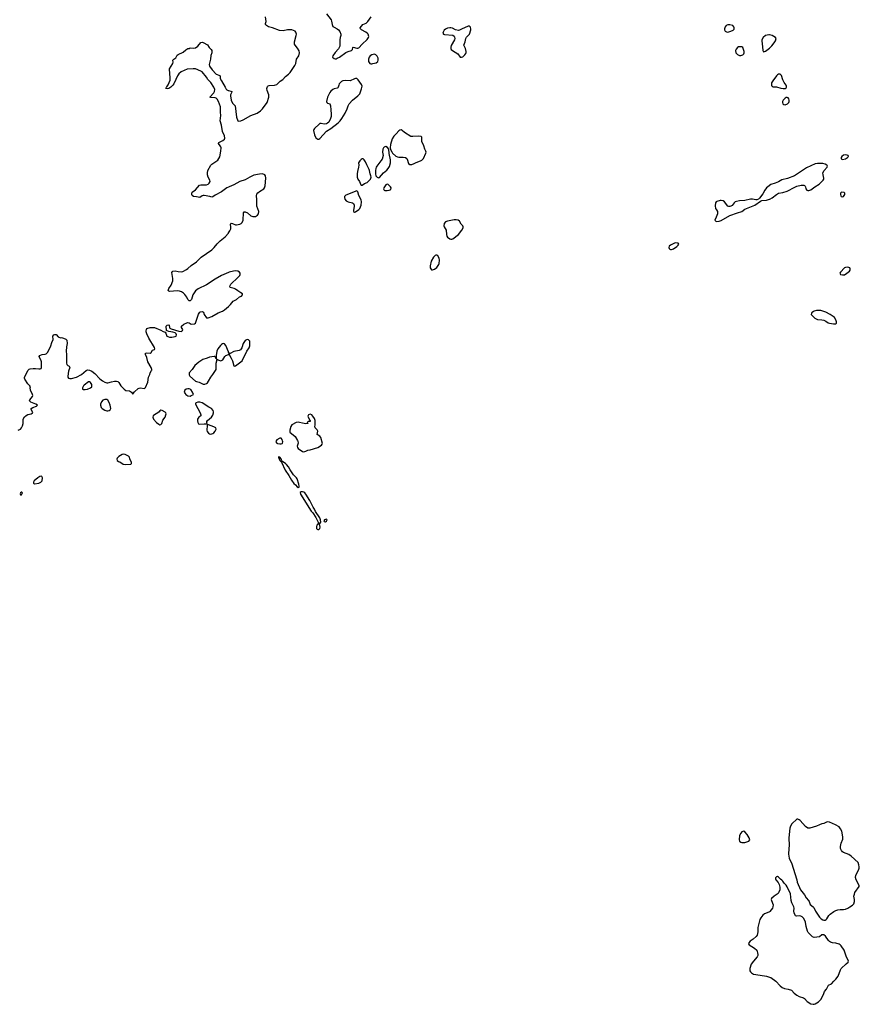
# Model space of a CAD drawing. Header units: inches. Extents: x 1835039 to 2027607, y 642849 to 774141.
# Tile 17 of 113: x 1906138 to 1921664, y 651370 to 669580. Entities that reach past the tile are written whole.
import ezdxf

# ---------------------------------------------------------------- set-up
doc = ezdxf.new("R2010")
doc.units = ezdxf.units.IN
doc.header["$MEASUREMENT"] = 0
for name, color, linetype in [('B9606', 7, 'Continuous'), ('B9615', 7, 'Continuous'), ('B9616', 7, 'Continuous'), ('B9625', 7, 'Continuous'), ('B9626', 7, 'Continuous')]:
    doc.layers.add(name, color=color, linetype=linetype)

msp = doc.modelspace()

# ---------------------------------------------------------------- linework, layer by layer
at = {"layer": 'B9606', "color": 6, "elevation": 300}
for points in [[(1910000, 666485), (1909970, 666468), (1909870, 666394), (1909750, 666336), (1909710, 666302), (1909690, 666299), (1909653, 666313), (1909551, 666329), (1909531, 666329), (1909510, 666322), (1909468, 666292), (1909410, 666306), (1909350, 666310), (1909327, 666327), (1909318, 666350), (1909318, 666370), (1909330, 666390), (1909390, 666431), (1909461, 666519), (1909490, 666529), (1909550, 666523), (1909590, 666526), (1909621, 666539), (1909642, 666558), (1909657, 666590), (1909655, 666610), (1909623, 666670), (1909611, 666710), (1909608, 666750), (1909617, 666790), (1909670, 666890), (1909688, 666910), (1909765, 666955), (1909799, 666981), (1909823, 667010), (1909837, 667043), (1909859, 667150), (1909861, 667210), (1909858, 667230), (1909848, 667250), (1909816, 667290), (1909818, 667310), (1909897, 667343), (1909924, 667370), (1909930, 667390), (1909923, 667430), (1909890, 667510), (1909871, 667631), (1909844, 667710), (1909855, 667810), (1909849, 667870), (1909853, 667913), (1909850, 667970), (1909817, 668070), (1909790, 668113), (1909770, 668130), (1909754, 668134), (1909670, 668142), (1909653, 668150), (1909730, 668230), (1909741, 668250), (1909746, 668290), (1909730, 668334), (1909670, 668418), (1909615, 668475), (1909590, 668517), (1909513, 668613), (1909490, 668628), (1909390, 668669), (1909347, 668673), (1909237, 668663), (1909177, 668643), (1909124, 668616), (1909082, 668578), (1909058, 668542), (1909023, 668477), (1908990, 668393), (1908970, 668367), (1908931, 668330), (1908898, 668310), (1908870, 668304), (1908846, 668306), (1908842, 668310), (1908850, 668330), (1908861, 668339), (1908886, 668374), (1908919, 668461), (1908921, 668490), (1908916, 668596), (1908906, 668650), (1908906, 668670), (1908968, 668770), (1908975, 668795), (1908971, 668830), (1908987, 668850), (1909023, 668877), (1909050, 668922), (1909070, 668939), (1909158, 668982), (1909210, 669024), (1909250, 669047), (1909272, 669048), (1909290, 669058), (1909350, 669051), (1909390, 669058), (1909430, 669088), (1909490, 669156), (1909510, 669163), (1909530, 669160), (1909610, 669115), (1909644, 669064), (1909676, 669030), (1909688, 669008), (1909691, 668991), (1909688, 668968), (1909670, 668918), (1909666, 668850), (1909645, 668775), (1909644, 668750), (1909650, 668720), (1909699, 668650), (1909770, 668573), (1909840, 668550), (1909845, 668530), (1909845, 668490), (1909872, 668450), (1909935, 668330), (1909957, 668297), (1909970, 668283), (1909990, 668272), (1910000, 668270)], [(1910000, 664905), (1909870, 664850), (1909750, 664783), (1909590, 664678), (1909436, 664604), (1909390, 664564), (1909342, 664490), (1909314, 664406), (1909290, 664382), (1909270, 664383), (1909262, 664390), (1909250, 664403), (1909226, 664450), (1909190, 664498), (1909165, 664525), (1909130, 664547), (1909090, 664559), (1909050, 664564), (1908913, 664553), (1908897, 664557), (1908886, 664570), (1908887, 664590), (1908895, 664610), (1908938, 664670), (1908967, 664750), (1908967, 664793), (1908953, 664907), (1908967, 664930), (1909010, 664935), (1909070, 664923), (1909130, 664920), (1909155, 664925), (1909221, 664959), (1909250, 664978), (1909310, 665035), (1909410, 665100), (1909495, 665190), (1909690, 665321), (1909735, 665365), (1909790, 665437), (1909847, 665490), (1909938, 665562), (1910000, 665635)], [(1906111, 661991), (1906155, 662010), (1906172, 662030), (1906192, 662070), (1906201, 662110), (1906204, 662190), (1906224, 662236), (1906257, 662263), (1906290, 662276), (1906348, 662290), (1906370, 662301), (1906379, 662310), (1906374, 662330), (1906349, 662369), (1906353, 662390), (1906379, 662410), (1906449, 662431), (1906466, 662450), (1906436, 662470), (1906345, 662505), (1906320, 662530), (1906323, 662550), (1906375, 662610), (1906379, 662630), (1906376, 662650), (1906335, 662730), (1906331, 662769), (1906336, 662790), (1906324, 662810), (1906287, 662847), (1906230, 662930), (1906224, 662950), (1906224, 662970), (1906256, 663024), (1906286, 663090), (1906310, 663114), (1906330, 663122), (1906390, 663129), (1906429, 663129), (1906490, 663120), (1906518, 663122), (1906533, 663130), (1906538, 663150), (1906540, 663250), (1906528, 663288), (1906502, 663330), (1906500, 663350), (1906509, 663370), (1906523, 663377), (1906553, 663387), (1906610, 663392), (1906630, 663402), (1906653, 663427), (1906696, 663504), (1906715, 663550), (1906730, 663610), (1906754, 663666), (1906749, 663730), (1906769, 663750), (1906790, 663759), (1906810, 663755), (1906850, 663715), (1906890, 663699), (1906910, 663701), (1906950, 663693), (1906993, 663673), (1907012, 663652), (1907016, 663590), (1907004, 663530), (1906995, 663450), (1907003, 663390), (1907002, 663230), (1907010, 663204), (1907027, 663187), (1907055, 663170), (1907063, 663150), (1907043, 663077), (1907029, 662989), (1907028, 662968), (1907041, 662950), (1907063, 662943), (1907097, 662943), (1907190, 662967), (1907279, 663021), (1907370, 663094), (1907390, 663104), (1907430, 663101), (1907470, 663079), (1907530, 663035), (1907621, 662941), (1907670, 662898), (1907710, 662876), (1907750, 662866), (1907770, 662865), (1907836, 662884), (1907890, 662893), (1907927, 662893), (1907950, 662886), (1907971, 662870), (1908010, 662806), (1908070, 662747), (1908103, 662723), (1908170, 662716), (1908205, 662690), (1908230, 662654), (1908234, 662666), (1908261, 662699), (1908330, 662757), (1908350, 662767), (1908370, 662771), (1908438, 662762), (1908450, 662765), (1908462, 662778), (1908506, 662874), (1908519, 662970), (1908542, 663018), (1908550, 663051), (1908577, 663090), (1908580, 663100), (1908581, 663110), (1908567, 663150), (1908508, 663250), (1908490, 663330), (1908464, 663390), (1908465, 663410), (1908490, 663418), (1908550, 663415), (1908572, 663428), (1908593, 663467), (1908610, 663477), (1908630, 663479), (1908636, 663490), (1908630, 663515), (1908526, 663690), (1908490, 663770), (1908476, 663810), (1908475, 663825), (1908481, 663850), (1908490, 663867), (1908553, 663887), (1908630, 663888), (1908750, 663836), (1908790, 663811), (1908830, 663802), (1908843, 663783), (1908861, 663730), (1908879, 663719), (1908910, 663710), (1908950, 663707), (1909010, 663722), (1909030, 663730), (1909039, 663750), (1909031, 663771), (1909010, 663788), (1908970, 663803), (1908893, 663813), (1908863, 663823), (1908853, 663833), (1908848, 663910), (1908866, 663930), (1908895, 663935), (1908900, 663930), (1908907, 663887), (1908916, 663876), (1908940, 663860), (1909078, 663818), (1909130, 663816), (1909149, 663830), (1909154, 663850), (1909144, 663870), (1909127, 663890), (1909129, 663910), (1909170, 663948), (1909230, 663976), (1909250, 663977), (1909270, 663972), (1909310, 663952), (1909370, 663958), (1909386, 663970), (1909447, 664133), (1909470, 664170), (1909482, 664178), (1909510, 664185), (1909534, 664174), (1909550, 664130), (1909590, 664069), (1909610, 664064), (1909626, 664067), (1909690, 664088), (1909810, 664161), (1909890, 664190), (1909927, 664213), (1910000, 664276)], [(1910000, 663435), (1909950, 663553), (1909927, 663587), (1909910, 663592), (1909890, 663588), (1909870, 663576), (1909850, 663556), (1909803, 663490), (1909783, 663450), (1909770, 663370), (1909774, 663306), (1909760, 663340), (1909749, 663349), (1909732, 663352), (1909650, 663339), (1909602, 663318), (1909527, 663293), (1909450, 663245), (1909378, 663182), (1909330, 663113), (1909274, 663046), (1909269, 663030), (1909272, 663010), (1909284, 662990), (1909390, 662895), (1909410, 662887), (1909458, 662878), (1909530, 662841), (1909561, 662839), (1909590, 662849), (1909610, 662866), (1909630, 662892), (1909673, 662970), (1909710, 663018), (1909769, 663110), (1909773, 663130), (1909771, 663229), (1909781, 663270), (1909782, 663298), (1909790, 663302), (1909807, 663287), (1909850, 663273), (1909870, 663276), (1909893, 663290), (1909930, 663350), (1909950, 663367), (1910000, 663388)]]:
    msp.add_lwpolyline(points, dxfattribs=at)
for points in [[(1907430, 662884), (1907410, 662883), (1907330, 662822), (1907318, 662810), (1907298, 662770), (1907299, 662750), (1907310, 662743), (1907350, 662740), (1907390, 662749), (1907450, 662769), (1907470, 662790), (1907474, 662810), (1907472, 662832), (1907450, 662869)], [(1909250, 662756), (1909214, 662746), (1909194, 662730), (1909183, 662710), (1909182, 662690), (1909189, 662670), (1909210, 662647), (1909250, 662624), (1909290, 662620), (1909310, 662628), (1909339, 662641), (1909349, 662651), (1909336, 662690), (1909300, 662740), (1909274, 662754)], [(1907710, 662555), (1907676, 662544), (1907650, 662513), (1907634, 662470), (1907630, 662450), (1907643, 662410), (1907660, 662390), (1907710, 662356), (1907750, 662345), (1907770, 662346), (1907790, 662352), (1907810, 662366), (1907822, 662390), (1907812, 662450), (1907790, 662503), (1907770, 662543), (1907750, 662554)], [(1909470, 662506), (1909430, 662504), (1909403, 662497), (1909391, 662489), (1909391, 662470), (1909476, 662310), (1909490, 662270), (1909486, 662254), (1909450, 662229), (1909427, 662190), (1909424, 662164), (1909431, 662130), (1909446, 662106), (1909460, 662100), (1909550, 662108), (1909590, 662105), (1909596, 662104), (1909606, 662110), (1909599, 662130), (1909601, 662150), (1909609, 662170), (1909685, 662230), (1909710, 662266), (1909724, 662310), (1909723, 662330), (1909715, 662350), (1909684, 662390), (1909633, 662413), (1909510, 662494)], [(1908750, 662356), (1908730, 662349), (1908718, 662330), (1908693, 662307), (1908630, 662273), (1908608, 662252), (1908600, 662230), (1908614, 662190), (1908670, 662130), (1908710, 662098), (1908730, 662090), (1908750, 662094), (1908766, 662114), (1908787, 662173), (1908826, 662230), (1908842, 662270), (1908845, 662290), (1908843, 662310), (1908830, 662323), (1908771, 662351)], [(1909630, 662089), (1909612, 662088), (1909606, 662074), (1909600, 661990), (1909605, 661965), (1909630, 661935), (1909650, 661923), (1909670, 661917), (1909710, 661927), (1909730, 661942), (1909754, 661970), (1909768, 662010), (1909764, 662030), (1909730, 662053)], [(1908065, 661545), (1908030, 661539), (1907970, 661502), (1907939, 661470), (1907932, 661450), (1907942, 661430), (1907967, 661410), (1907990, 661401), (1908050, 661362), (1908090, 661356), (1908190, 661358), (1908207, 661370), (1908205, 661390), (1908177, 661457), (1908170, 661489), (1908150, 661507), (1908090, 661537)], [(1906535, 661135), (1906510, 661134), (1906471, 661110), (1906407, 661050), (1906395, 661030), (1906391, 661010), (1906410, 660995), (1906490, 661007), (1906530, 661026), (1906552, 661050), (1906559, 661110), (1906548, 661130)], [(1906170, 660844), (1906151, 660830), (1906145, 660810), (1906150, 660792), (1906170, 660791), (1906189, 660830), (1906180, 660840)]]:
    msp.add_lwpolyline(points, close=True, dxfattribs=at)
at = {"layer": 'B9615', "color": 6, "elevation": 300}
msp.add_lwpolyline([(1919526, 654574), (1919490, 654562), (1919470, 654534), (1919451, 654490), (1919443, 654410), (1919451, 654390), (1919470, 654371), (1919490, 654362), (1919530, 654360), (1919550, 654365), (1919618, 654390), (1919639, 654410), (1919629, 654450), (1919593, 654510), (1919550, 654559)], close=True, dxfattribs=at)
msp.add_lwpolyline([(1920000, 653079), (1919990, 653072), (1919910, 653043), (1919881, 653019), (1919840, 652970), (1919823, 652937), (1919788, 652792), (1919785, 652710), (1919772, 652648), (1919755, 652625), (1919703, 652577), (1919643, 652537), (1919619, 652510), (1919615, 652490), (1919624, 652470), (1919727, 652407), (1919766, 652370), (1919784, 652324), (1919790, 652290), (1919787, 652270), (1919777, 652250), (1919709, 652171), (1919667, 652110), (1919638, 652030), (1919640, 651990), (1919649, 651970), (1919668, 651950), (1919710, 651929), (1919750, 651919), (1919949, 651889), (1920000, 651873)], dxfattribs=at)
at = {"layer": 'B9616', "color": 6, "elevation": 300}
for points in [[(1910000, 668270), (1910040, 668260), (1910060, 668250), (1910055, 668230), (1910036, 668190), (1910034, 668170), (1910046, 668090), (1910070, 668034), (1910125, 667985), (1910150, 667775), (1910170, 667710), (1910190, 667702), (1910230, 667712), (1910270, 667729), (1910410, 667809), (1910528, 667850), (1910590, 667892), (1910630, 667930), (1910715, 668050), (1910744, 668150), (1910747, 668190), (1910717, 668270), (1910708, 668310), (1910718, 668342), (1910730, 668355), (1910750, 668363), (1910849, 668371), (1910890, 668383), (1910910, 668397), (1910956, 668444), (1911005, 668475), (1911056, 668530), (1911110, 668571), (1911137, 668603), (1911228, 668730), (1911245, 668770), (1911258, 668850), (1911301, 668910), (1911311, 668970), (1911304, 669004), (1911274, 669054), (1911230, 669110), (1911222, 669130), (1911222, 669170), (1911253, 669287), (1911255, 669310), (1911247, 669347), (1911230, 669367), (1911202, 669382), (1911170, 669390), (1911089, 669391), (1911010, 669377), (1910943, 669383), (1910810, 669432), (1910739, 669450), (1910704, 669470), (1910684, 669490), (1910684, 669510), (1910695, 669545), (1910685, 669630)], [(1911810, 669690), (1911896, 669576), (1911905, 669550), (1911914, 669490), (1911930, 669457), (1911950, 669439), (1912010, 669412), (1912034, 669394), (1912059, 669359), (1912074, 669310), (1912074, 669290), (1912061, 669250), (1912056, 669210), (1912056, 669090), (1912036, 669044), (1911970, 668975), (1911926, 668910), (1911924, 668890), (1911950, 668864), (1911970, 668857), (1911990, 668859), (1912010, 668867), (1912050, 668889), (1912169, 668971), (1912210, 668989), (1912272, 669008), (1912290, 669030), (1912297, 669063), (1912306, 669074), (1912370, 669053), (1912390, 669051), (1912410, 669059), (1912473, 669130), (1912565, 669215), (1912586, 669250), (1912591, 669270), (1912582, 669310), (1912570, 669325), (1912537, 669350), (1912459, 669390), (1912437, 669410), (1912434, 669430), (1912483, 669490), (1912543, 669517), (1912576, 669544), (1912636, 669630)], [(1920000, 669299), (1919990, 669301), (1919930, 669285), (1919886, 669250), (1919860, 669210), (1919859, 669190), (1919876, 669076), (1919878, 669010), (1919890, 668988), (1919910, 668990), (1919930, 669001), (1920000, 669055)], [(1910000, 665635), (1910002, 665638), (1910026, 665674), (1910040, 665710), (1910043, 665750), (1910039, 665790), (1910042, 665810), (1910046, 665814), (1910070, 665811), (1910127, 665787), (1910150, 665784), (1910210, 665799), (1910232, 665810), (1910253, 665830), (1910269, 665870), (1910274, 666006), (1910290, 666024), (1910310, 666027), (1910350, 666011), (1910415, 665955), (1910450, 665938), (1910498, 665942), (1910517, 665950), (1910535, 665965), (1910551, 665990), (1910557, 666030), (1910525, 666130), (1910524, 666250), (1910517, 666330), (1910525, 666355), (1910541, 666379), (1910570, 666401), (1910650, 666450), (1910665, 666470), (1910677, 666510), (1910691, 666650), (1910685, 666690), (1910671, 666710), (1910630, 666727), (1910570, 666724), (1910470, 666703), (1910395, 666670), (1910310, 666621), (1910210, 666588), (1910095, 666525), (1910009, 666491), (1910000, 666485)], [(1920000, 666511), (1919998, 666510), (1919950, 666470), (1919918, 666430), (1919878, 666362), (1919818, 666282), (1919797, 666263), (1919770, 666251), (1919750, 666248), (1919690, 666259), (1919650, 666259), (1919550, 666235), (1919450, 666228), (1919390, 666217), (1919370, 666210), (1919350, 666193), (1919310, 666143), (1919290, 666130), (1919270, 666125), (1919250, 666126), (1919234, 666134), (1919170, 666211), (1919144, 666230), (1919110, 666237), (1919090, 666236), (1919030, 666220), (1919014, 666210), (1919003, 666190), (1918996, 666136), (1919005, 666090), (1919024, 666064), (1919039, 666030), (1919039, 665990), (1919018, 665930), (1918990, 665870), (1919010, 665854), (1919030, 665850), (1919070, 665856), (1919110, 665868), (1919270, 665957), (1919410, 666009), (1919489, 666031), (1919547, 666073), (1919730, 666151), (1919834, 666226), (1919864, 666236), (1919950, 666243), (1920000, 666258)], [(1910000, 664276), (1910039, 664310), (1910085, 664375), (1910150, 664407), (1910205, 664455), (1910239, 664470), (1910259, 664490), (1910255, 664510), (1910229, 664530), (1910170, 664564), (1910130, 664597), (1910105, 664610), (1910027, 664630), (1910022, 664650), (1910045, 664690), (1910174, 664810), (1910208, 664850), (1910216, 664870), (1910215, 664890), (1910200, 664910), (1910171, 664931), (1910136, 664936), (1910090, 664931), (1910010, 664909), (1910000, 664905)], [(1910000, 663388), (1910009, 663391), (1910009, 663410), (1910002, 663430), (1910000, 663435)]]:
    msp.add_lwpolyline(points, dxfattribs=at)
for points in [[(1914450, 669461), (1914430, 669461), (1914310, 669408), (1914270, 669385), (1914250, 669381), (1914194, 669394), (1914141, 669421), (1914108, 669428), (1914090, 669430), (1914050, 669422), (1914010, 669405), (1913990, 669388), (1913966, 669350), (1913965, 669330), (1913973, 669313), (1913995, 669305), (1914150, 669296), (1914170, 669278), (1914179, 669259), (1914185, 669230), (1914179, 669210), (1914119, 669101), (1914112, 669070), (1914112, 669050), (1914118, 669030), (1914140, 669010), (1914238, 668950), (1914284, 668890), (1914310, 668885), (1914330, 668891), (1914369, 668930), (1914387, 668953), (1914392, 668968), (1914394, 668990), (1914383, 669050), (1914352, 669110), (1914375, 669170), (1914386, 669234), (1914402, 669258), (1914456, 669310), (1914479, 669390), (1914482, 669410), (1914476, 669436), (1914469, 669449)], [(1919270, 669488), (1919230, 669486), (1919199, 669470), (1919182, 669450), (1919170, 669410), (1919172, 669390), (1919186, 669366), (1919210, 669354), (1919230, 669352), (1919290, 669367), (1919334, 669386), (1919350, 669405), (1919352, 669430), (1919344, 669450), (1919323, 669470)], [(1919470, 669081), (1919430, 669076), (1919410, 669066), (1919384, 669036), (1919377, 669010), (1919382, 668970), (1919390, 668953), (1919410, 668938), (1919450, 668919), (1919470, 668916), (1919510, 668929), (1919531, 668950), (1919536, 668970), (1919534, 668990), (1919510, 669063), (1919490, 669077)], [(1912690, 668942), (1912648, 668932), (1912616, 668910), (1912603, 668890), (1912590, 668850), (1912590, 668810), (1912610, 668773), (1912630, 668763), (1912650, 668762), (1912670, 668769), (1912730, 668784), (1912760, 668810), (1912768, 668830), (1912766, 668866), (1912750, 668905), (1912725, 668930), (1912710, 668938)], [(1912350, 668491), (1912330, 668486), (1912251, 668449), (1912170, 668455), (1912113, 668447), (1912090, 668437), (1912070, 668421), (1912047, 668393), (1912037, 668370), (1912028, 668332), (1912020, 668320), (1912009, 668311), (1911950, 668299), (1911930, 668291), (1911890, 668261), (1911870, 668235), (1911832, 668150), (1911810, 668070), (1911816, 668050), (1911830, 668036), (1911870, 668022), (1911887, 667987), (1911890, 667910), (1911900, 667830), (1911898, 667790), (1911888, 667750), (1911853, 667687), (1911830, 667666), (1911810, 667654), (1911770, 667648), (1911710, 667660), (1911690, 667659), (1911675, 667650), (1911592, 667570), (1911578, 667550), (1911572, 667530), (1911590, 667450), (1911617, 667397), (1911630, 667382), (1911650, 667370), (1911670, 667372), (1911690, 667385), (1911750, 667448), (1911810, 667521), (1911890, 667565), (1912025, 667670), (1912066, 667710), (1912097, 667750), (1912155, 667850), (1912192, 667930), (1912211, 667990), (1912230, 668023), (1912290, 668090), (1912390, 668171), (1912428, 668212), (1912461, 668299), (1912468, 668350), (1912459, 668379), (1912430, 668427), (1912397, 668470), (1912370, 668490)], [(1913190, 667542), (1913170, 667540), (1913150, 667525), (1913101, 667470), (1913054, 667426), (1913024, 667376), (1912993, 667270), (1912990, 667210), (1912997, 667177), (1913017, 667137), (1913034, 667114), (1913095, 667055), (1913122, 667042), (1913150, 667037), (1913230, 667040), (1913275, 667030), (1913295, 667015), (1913302, 667002), (1913330, 666923), (1913350, 666905), (1913370, 666902), (1913390, 666904), (1913430, 666919), (1913470, 666942), (1913550, 666967), (1913577, 666983), (1913605, 667015), (1913650, 667110), (1913653, 667130), (1913650, 667150), (1913627, 667187), (1913608, 667250), (1913575, 667330), (1913577, 667410), (1913561, 667421), (1913510, 667428), (1913410, 667418), (1913370, 667421), (1913254, 667494), (1913210, 667532)], [(1912910, 667232), (1912890, 667230), (1912878, 667222), (1912867, 667213), (1912854, 667186), (1912846, 667130), (1912856, 667070), (1912838, 667002), (1912819, 666970), (1912741, 666870), (1912728, 666850), (1912722, 666830), (1912716, 666790), (1912715, 666730), (1912726, 666690), (1912750, 666665), (1912770, 666658), (1912790, 666663), (1912866, 666750), (1912925, 666795), (1912953, 666827), (1912974, 666866), (1912995, 666930), (1912995, 666990), (1912968, 667108), (1912964, 667184), (1912939, 667218)], [(1912490, 667006), (1912470, 667006), (1912450, 666992), (1912425, 666970), (1912413, 666950), (1912405, 666930), (1912408, 666888), (1912405, 666850), (1912384, 666770), (1912379, 666730), (1912381, 666670), (1912392, 666632), (1912420, 666590), (1912444, 666524), (1912450, 666519), (1912470, 666522), (1912515, 666550), (1912562, 666570), (1912590, 666591), (1912623, 666630), (1912635, 666670), (1912634, 666690), (1912618, 666730), (1912609, 666789), (1912600, 666810), (1912554, 666894), (1912530, 666953), (1912510, 666986)], [(1912930, 666541), (1912910, 666524), (1912871, 666470), (1912868, 666450), (1912879, 666430), (1912890, 666424), (1912930, 666420), (1912970, 666425), (1912990, 666433), (1912998, 666442), (1913009, 666470), (1912997, 666490), (1912954, 666534)], [(1912373, 666413), (1912168, 666332), (1912147, 666310), (1912143, 666290), (1912150, 666261), (1912175, 666230), (1912210, 666213), (1912290, 666196), (1912310, 666178), (1912321, 666150), (1912323, 666130), (1912308, 666050), (1912310, 666034), (1912330, 666019), (1912350, 666024), (1912409, 666070), (1912425, 666090), (1912450, 666150), (1912461, 666210), (1912450, 666250), (1912411, 666330), (1912390, 666398)], [(1914210, 665877), (1914170, 665877), (1914050, 665857), (1914010, 665840), (1913989, 665810), (1913983, 665770), (1913986, 665750), (1914021, 665690), (1914028, 665610), (1914038, 665578), (1914050, 665560), (1914090, 665530), (1914110, 665522), (1914130, 665522), (1914150, 665530), (1914253, 665610), (1914313, 665687), (1914337, 665730), (1914341, 665750), (1914333, 665770), (1914301, 665801), (1914270, 665852), (1914244, 665870)], [(1918274, 665454), (1918248, 665450), (1918170, 665412), (1918150, 665390), (1918143, 665370), (1918145, 665350), (1918157, 665337), (1918170, 665330), (1918190, 665330), (1918230, 665345), (1918290, 665386), (1918313, 665410), (1918329, 665430), (1918315, 665450)], [(1913830, 665226), (1913820, 665220), (1913789, 665191), (1913747, 665113), (1913729, 665029), (1913728, 664990), (1913750, 664956), (1913770, 664952), (1913810, 664965), (1913850, 664997), (1913888, 665050), (1913897, 665070), (1913901, 665130), (1913892, 665172), (1913871, 665211), (1913850, 665224)], [(1910350, 663664), (1910330, 663659), (1910310, 663645), (1910271, 663590), (1910248, 663512), (1910236, 663490), (1910223, 663477), (1910196, 663464), (1910095, 663445), (1910027, 663407), (1910013, 663407), (1910011, 663390), (1910050, 663322), (1910072, 663270), (1910099, 663179), (1910110, 663170), (1910130, 663177), (1910204, 663236), (1910230, 663250), (1910250, 663270), (1910339, 663450), (1910379, 663510), (1910392, 663550), (1910396, 663610), (1910392, 663632), (1910381, 663650), (1910370, 663658)], [(1911510, 662282), (1911476, 662270), (1911464, 662250), (1911499, 662179), (1911511, 662169), (1911510, 662146), (1911470, 662146), (1911454, 662130), (1911474, 662110), (1911430, 662105), (1911370, 662121), (1911310, 662129), (1911290, 662137), (1911250, 662132), (1911170, 662089), (1911150, 662055), (1911131, 661991), (1911134, 661950), (1911231, 661870), (1911278, 661798), (1911283, 661783), (1911287, 661750), (1911271, 661690), (1911276, 661670), (1911290, 661650), (1911370, 661594), (1911390, 661590), (1911430, 661602), (1911463, 661617), (1911510, 661623), (1911650, 661667), (1911719, 661710), (1911733, 661730), (1911735, 661745), (1911709, 661850), (1911690, 661875), (1911655, 661895), (1911641, 661910), (1911651, 661971), (1911637, 661997), (1911601, 662030), (1911593, 662050), (1911600, 662090), (1911601, 662170), (1911590, 662206), (1911561, 662250), (1911541, 662270)], [(1910950, 661843), (1910893, 661810), (1910880, 661790), (1910876, 661770), (1910890, 661750), (1910903, 661743), (1910950, 661734), (1910970, 661736), (1910990, 661745), (1910996, 661750), (1911002, 661770), (1910999, 661790), (1910990, 661819), (1910970, 661843)], [(1910925, 661495), (1910922, 661490), (1910928, 661472), (1910948, 661430), (1910977, 661397), (1911049, 661249), (1911112, 661152), (1911162, 661062), (1911205, 661005), (1911238, 660978), (1911270, 660943), (1911290, 660929), (1911303, 660937), (1911306, 660950), (1911299, 660990), (1911266, 661090), (1911256, 661110), (1911204, 661164), (1911138, 661258), (1911110, 661309), (1911074, 661354), (1911054, 661374), (1911004, 661404), (1910984, 661424), (1910970, 661461), (1910950, 661489)], [(1911370, 660851), (1911345, 660850), (1911326, 660834), (1911328, 660808), (1911528, 660490), (1911558, 660458), (1911614, 660374), (1911658, 660290), (1911664, 660270), (1911632, 660230), (1911626, 660210), (1911628, 660168), (1911636, 660157), (1911650, 660149), (1911670, 660152), (1911689, 660172), (1911692, 660192), (1911681, 660250), (1911705, 660290), (1911702, 660330), (1911685, 660370), (1911606, 660486), (1911590, 660526), (1911564, 660564), (1911502, 660690), (1911430, 660807), (1911411, 660831), (1911390, 660845)], [(1911810, 660342), (1911774, 660330), (1911759, 660310), (1911770, 660300), (1911790, 660296), (1911810, 660308), (1911826, 660330)]]:
    msp.add_lwpolyline(points, close=True, dxfattribs=at)
at = {"layer": 'B9625', "color": 6, "elevation": 300}
msp.add_lwpolyline([(1920510, 654792), (1920418, 654710), (1920394, 654666), (1920382, 654630), (1920358, 654450), (1920369, 654310), (1920360, 654250), (1920355, 654150), (1920369, 654071), (1920418, 653970), (1920438, 653890), (1920510, 653670), (1920516, 653630), (1920574, 653490), (1920650, 653393), (1920681, 653341), (1920724, 653290), (1920736, 653270), (1920755, 653215), (1920810, 653172), (1920820, 653160), (1920852, 653092), (1920930, 652979), (1920961, 652950), (1920990, 652933), (1921010, 652925), (1921030, 652926), (1921050, 652936), (1921063, 652950), (1921100, 653010), (1921123, 653037), (1921190, 653087), (1921230, 653106), (1921265, 653115), (1921310, 653123), (1921370, 653123), (1921410, 653131), (1921450, 653148), (1921490, 653171), (1921537, 653203), (1921560, 653230), (1921573, 653270), (1921574, 653310), (1921565, 653370), (1921572, 653410), (1921584, 653436), (1921664, 653550), (1921664, 653570), (1921608, 653670), (1921594, 653714), (1921602, 653758), (1921650, 653850), (1921662, 653890), (1921664, 653910), (1921658, 653950), (1921641, 653990), (1921512, 654112), (1921470, 654139), (1921370, 654178), (1921352, 654192), (1921334, 654214), (1921318, 654250), (1921315, 654290), (1921329, 654350), (1921357, 654423), (1921361, 654470), (1921342, 654570), (1921318, 654618), (1921289, 654650), (1921224, 654690), (1921110, 654736), (1921070, 654742), (1921010, 654714), (1920970, 654706), (1920930, 654692), (1920870, 654663), (1920750, 654631), (1920710, 654630), (1920670, 654657), (1920570, 654770), (1920550, 654785), (1920530, 654792)], close=True, dxfattribs=at)
msp.add_lwpolyline([(1920000, 651873), (1920030, 651864), (1920121, 651801), (1920203, 651710), (1920240, 651680), (1920282, 651662), (1920350, 651652), (1920410, 651632), (1920459, 651579), (1920510, 651537), (1920550, 651514), (1920630, 651489), (1920650, 651476), (1920702, 651422), (1920770, 651380), (1920810, 651370), (1920830, 651370), (1920850, 651378), (1920910, 651417), (1920950, 651461), (1921004, 651550), (1921020, 651610), (1921058, 651650), (1921085, 651715), (1921095, 651725), (1921147, 651750), (1921190, 651801), (1921230, 651834), (1921270, 651890), (1921315, 652005), (1921330, 652030), (1921419, 652121), (1921459, 652150), (1921464, 652170), (1921422, 652262), (1921386, 652370), (1921331, 652451), (1921310, 652469), (1921290, 652481), (1921230, 652503), (1921170, 652506), (1921130, 652518), (1921110, 652531), (1921092, 652550), (1921037, 652630), (1921010, 652653), (1920990, 652658), (1920970, 652655), (1920930, 652618), (1920828, 652608), (1920801, 652621), (1920718, 652698), (1920704, 652724), (1920680, 652810), (1920667, 652890), (1920636, 652956), (1920606, 652986), (1920581, 653001), (1920550, 653006), (1920500, 653000), (1920485, 653005), (1920478, 653018), (1920460, 653060), (1920453, 653090), (1920457, 653150), (1920453, 653170), (1920415, 653250), (1920404, 653290), (1920394, 653414), (1920330, 653544), (1920310, 653573), (1920272, 653612), (1920249, 653650), (1920230, 653669), (1920204, 653684), (1920170, 653724), (1920150, 653735), (1920130, 653729), (1920111, 653710), (1920111, 653690), (1920121, 653670), (1920163, 653623), (1920184, 653584), (1920196, 653536), (1920194, 653490), (1920177, 653443), (1920161, 653419), (1920088, 653370), (1920042, 653330), (1920035, 653310), (1920037, 653290), (1920069, 653210), (1920065, 653170), (1920056, 653150), (1920010, 653087), (1920000, 653079)], dxfattribs=at)
at = {"layer": 'B9626', "color": 6, "elevation": 300}
for points in [[(1920000, 669055), (1920010, 669062), (1920045, 669095), (1920087, 669150), (1920112, 669190), (1920124, 669230), (1920113, 669250), (1920050, 669287), (1920000, 669299)], [(1920000, 666258), (1920010, 666261), (1920050, 666283), (1920130, 666347), (1920170, 666370), (1920250, 666386), (1920329, 666411), (1920470, 666485), (1920510, 666502), (1920590, 666518), (1920638, 666518), (1920653, 666513), (1920664, 666504), (1920670, 666490), (1920676, 666450), (1920691, 666430), (1920710, 666420), (1920730, 666422), (1920770, 666436), (1920842, 666490), (1920921, 666539), (1920997, 666610), (1921008, 666630), (1921010, 666650), (1920995, 666710), (1920992, 666750), (1921011, 666790), (1921070, 666850), (1921074, 666870), (1921070, 666881), (1921065, 666890), (1921030, 666910), (1920990, 666919), (1920890, 666922), (1920850, 666917), (1920690, 666839), (1920467, 666693), (1920336, 666644), (1920230, 666617), (1920170, 666583), (1920110, 666555), (1920030, 666530), (1920000, 666511)]]:
    msp.add_lwpolyline(points, dxfattribs=at)
for points in [[(1920170, 668573), (1920150, 668560), (1920130, 668539), (1920063, 668450), (1920043, 668410), (1920040, 668390), (1920043, 668363), (1920050, 668350), (1920070, 668341), (1920130, 668340), (1920210, 668312), (1920255, 668305), (1920290, 668307), (1920310, 668321), (1920315, 668330), (1920316, 668350), (1920309, 668370), (1920276, 668416), (1920250, 668467), (1920223, 668550), (1920200, 668570)], [(1920330, 668144), (1920310, 668141), (1920290, 668129), (1920253, 668090), (1920243, 668070), (1920241, 668050), (1920250, 668022), (1920270, 668010), (1920290, 668007), (1920334, 668026), (1920360, 668050), (1920368, 668070), (1920368, 668090), (1920358, 668118), (1920350, 668133)], [(1921410, 667080), (1921370, 667072), (1921339, 667050), (1921327, 667030), (1921328, 667008), (1921350, 666994), (1921410, 667009), (1921445, 667030), (1921463, 667050), (1921455, 667070), (1921437, 667077)], [(1921342, 666390), (1921330, 666386), (1921316, 666370), (1921313, 666350), (1921320, 666320), (1921328, 666308), (1921350, 666302), (1921370, 666311), (1921396, 666350), (1921399, 666370), (1921385, 666385)], [(1921450, 665005), (1921410, 664999), (1921390, 664988), (1921313, 664910), (1921306, 664890), (1921316, 664870), (1921350, 664860), (1921390, 664864), (1921435, 664890), (1921480, 664930), (1921493, 664950), (1921496, 664970), (1921486, 664990)], [(1920870, 664199), (1920830, 664191), (1920810, 664180), (1920794, 664170), (1920777, 664150), (1920776, 664130), (1920789, 664109), (1920843, 664063), (1920890, 664035), (1920970, 664029), (1921010, 664021), (1921045, 664005), (1921090, 663973), (1921110, 663966), (1921184, 663956), (1921230, 663957), (1921243, 663970), (1921245, 663990), (1921231, 664030), (1921202, 664070), (1921183, 664090), (1921125, 664130), (1921046, 664170), (1920950, 664199)]]:
    msp.add_lwpolyline(points, close=True, dxfattribs=at)

doc.saveas('drawing.dxf')
